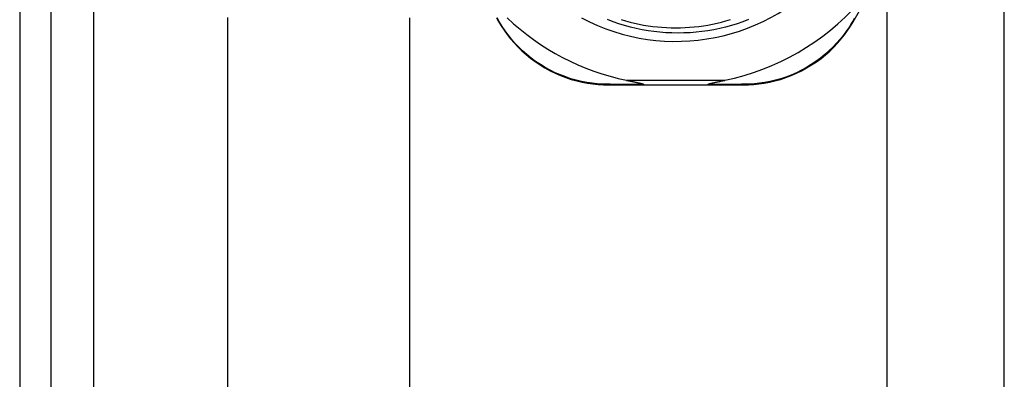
# Model space of a CAD drawing. Header units: inches. Extents: x 5 to 161, y 9 to 87.
# Tile 11 of 195: x 4.72 to 6.857, y 23.954 to 24.735. Entities that reach past the tile are written whole.
import ezdxf

# ---------------------------------------------------------------- set-up
doc = ezdxf.new("R2010")
doc.units = ezdxf.units.IN
doc.header["$MEASUREMENT"] = 0
doc.layers.add('Visible Edges(ANSI)', color=7, linetype='Continuous', lineweight=25)
doc.layers.add('Visible Tangent Edges(ANSI)', color=7, linetype='Continuous', lineweight=25)

msp = doc.modelspace()

# ---------------------------------------------------------------- linework, layer by layer
at = {"layer": 'Visible Edges(ANSI)'}
for p, q in [((4.7205, 62.5151), (4.7205, 21.0341)), ((4.7885, 21.0341), (4.7885, 62.5151)), ((6.8575, 23.8141), (6.8575, 28.7359)), ((6.6033, 23.9001), (6.6033, 24.8581)), ((6.5293, 24.7307), (6.5703, 24.8014)), ((5.1725, 21.6915), (5.1725, 24.7402)), ((5.5662, 24.7392), (5.5662, 21.6915)), ((5.7552, 24.7392), (5.7598, 24.7312)), ((5.9984, 24.5935), (6.0754, 24.5935)), ((6.0754, 24.5935), (6.2136, 24.5935)), ((6.2136, 24.5935), (6.291, 24.5935))]:
    msp.add_line(p, q, dxfattribs=at)
at = {"layer": 'Visible Edges(ANSI)', "flags": 128}
for points in [[(5.7598, 24.7312), (5.7655, 24.7217), (5.7718, 24.7123), (5.7786, 24.703), (5.7858, 24.6938), (5.7936, 24.6848), (5.8018, 24.676), (5.8105, 24.6675), (5.8197, 24.6593), (5.8293, 24.6515), (5.8394, 24.6441), (5.8498, 24.6371), (5.8606, 24.6306), (5.8716, 24.6245), (5.8829, 24.619), (5.8944, 24.614), (5.906, 24.6095), (5.9177, 24.6056), (5.9294, 24.6023), (5.9411, 24.5996), (5.9528, 24.5973), (5.9645, 24.5956), (5.976, 24.5945), (5.9873, 24.5938), (5.9984, 24.5935)], [(6.3023, 24.7353), (6.29, 24.7307), (6.2777, 24.7265), (6.2651, 24.7226), (6.2525, 24.7192), (6.2398, 24.7162), (6.2271, 24.7135), (6.2142, 24.7113), (6.2013, 24.7095), (6.1884, 24.708), (6.1754, 24.707), (6.1623, 24.7064), (6.1493, 24.7062), (6.1362, 24.7064), (6.1232, 24.707), (6.1101, 24.708), (6.0971, 24.7095), (6.0842, 24.7113), (6.0714, 24.7135), (6.0586, 24.7162), (6.0459, 24.7192), (6.0333, 24.7226), (6.0209, 24.7265), (6.0085, 24.7307), (5.9963, 24.7353)], [(6.0259, 24.7353), (6.0356, 24.7325), (6.0453, 24.7299), (6.055, 24.7276), (6.0648, 24.7255), (6.0747, 24.7236), (6.0846, 24.722), (6.0945, 24.7207), (6.1045, 24.7195), (6.1144, 24.7187), (6.1245, 24.7181), (6.1345, 24.7177), (6.1445, 24.7176), (6.1545, 24.7177), (6.1645, 24.7181), (6.1745, 24.7187), (6.1845, 24.7195), (6.1945, 24.7207), (6.2044, 24.722), (6.2143, 24.7236), (6.2242, 24.7255), (6.234, 24.7276), (6.2437, 24.7299), (6.2534, 24.7325), (6.263, 24.7353)], [(6.291, 24.5935), (6.3021, 24.5938), (6.3134, 24.5945), (6.3248, 24.5956), (6.3364, 24.5973), (6.3481, 24.5995), (6.3598, 24.6023), (6.3715, 24.6056), (6.3832, 24.6094), (6.3948, 24.6138), (6.4062, 24.6188), (6.4175, 24.6243), (6.4285, 24.6304), (6.4392, 24.6369), (6.4497, 24.6438), (6.4597, 24.6512), (6.4693, 24.659), (6.4785, 24.6672), (6.4872, 24.6757), (6.4954, 24.6844), (6.5032, 24.6934), (6.5105, 24.7025), (6.5172, 24.7118), (6.5235, 24.7213), (6.5293, 24.7307)], [(6.0378, 24.6035), (6.0398, 24.6031), (6.0418, 24.6027), (6.0437, 24.6023), (6.0456, 24.6019), (6.0475, 24.6016), (6.0493, 24.6012), (6.0511, 24.6008), (6.0529, 24.6004), (6.0546, 24.6001), (6.0562, 24.5997), (6.0578, 24.5994), (6.0593, 24.5991), (6.0608, 24.5988), (6.0622, 24.5984), (6.0635, 24.5981), (6.0649, 24.5978), (6.0664, 24.5975), (6.0679, 24.5971), (6.0694, 24.5968), (6.0708, 24.5964), (6.0721, 24.596), (6.0733, 24.5956), (6.0743, 24.5951), (6.0748, 24.5946)], [(6.2142, 24.5946), (6.2146, 24.595), (6.2153, 24.5954), (6.2161, 24.5957), (6.217, 24.596), (6.2181, 24.5963), (6.2191, 24.5966), (6.2203, 24.5969), (6.2215, 24.5972), (6.2229, 24.5976), (6.2244, 24.5979), (6.2259, 24.5982), (6.2275, 24.5986), (6.2291, 24.599), (6.2308, 24.5993), (6.2326, 24.5997), (6.2344, 24.6001), (6.2363, 24.6005), (6.2383, 24.6009), (6.2403, 24.6013), (6.2424, 24.6017), (6.2445, 24.6022), (6.2467, 24.6026), (6.2489, 24.6031), (6.2512, 24.6035)], [(6.0754, 24.5935), (6.0754, 24.5936), (6.0754, 24.5936), (6.0754, 24.5936), (6.0753, 24.5936), (6.0753, 24.5936), (6.0753, 24.5936), (6.0753, 24.5936), (6.0752, 24.5937), (6.0752, 24.5937), (6.0752, 24.5937), (6.0752, 24.5938), (6.0751, 24.5938), (6.0751, 24.5939), (6.0751, 24.5939), (6.0751, 24.594), (6.075, 24.594), (6.075, 24.5941), (6.075, 24.5942), (6.075, 24.5942), (6.0749, 24.5943), (6.0749, 24.5944), (6.0749, 24.5945), (6.0749, 24.5945), (6.0748, 24.5946)], [(6.2136, 24.5935), (6.2136, 24.5936), (6.2136, 24.5936), (6.2136, 24.5936), (6.2137, 24.5936), (6.2137, 24.5936), (6.2137, 24.5936), (6.2137, 24.5936), (6.2138, 24.5937), (6.2138, 24.5937), (6.2138, 24.5937), (6.2138, 24.5938), (6.2139, 24.5938), (6.2139, 24.5939), (6.2139, 24.5939), (6.2139, 24.594), (6.214, 24.594), (6.214, 24.5941), (6.214, 24.5942), (6.214, 24.5942), (6.2141, 24.5943), (6.2141, 24.5944), (6.2141, 24.5945), (6.2141, 24.5945), (6.2142, 24.5946)]]:
    msp.add_lwpolyline(points, dxfattribs=at)
at = {"layer": 'Visible Edges(ANSI)'}
for centre, radius, start, end in [((6.1445, 25.1231), 0.435, 241.9275, 118.0725), ((6.1445, 25.1222), 0.5295, 281.6205, 318.6133), ((6.1445, 25.1222), 0.5295, 226.3272, 258.3795)]:
    msp.add_arc(centre, radius, start, end, dxfattribs=at)
at = {"layer": 'Visible Tangent Edges(ANSI)'}
for p, q in [((4.8815, 21.0341), (4.8815, 62.5151)), ((5.7622, 24.7298), (5.7567, 24.7392)), ((6.2512, 24.6035), (6.0378, 24.6035))]:
    msp.add_line(p, q, dxfattribs=at)
at = {"layer": 'Visible Tangent Edges(ANSI)', "flags": 128}
for points in [[(5.9959, 24.5949), (5.9851, 24.5951), (5.974, 24.5959), (5.9627, 24.5971), (5.9514, 24.5988), (5.9399, 24.601), (5.9284, 24.6037), (5.917, 24.607), (5.9055, 24.6108), (5.8941, 24.6151), (5.8829, 24.6201), (5.8719, 24.6255), (5.8611, 24.6314), (5.8505, 24.6378), (5.8403, 24.6447), (5.8304, 24.6519), (5.821, 24.6596), (5.812, 24.6676), (5.8035, 24.6759), (5.7954, 24.6845), (5.7878, 24.6932), (5.7807, 24.7022), (5.774, 24.7113), (5.7678, 24.7205), (5.7622, 24.7298)], [(6.5269, 24.7293), (6.5212, 24.72), (6.5151, 24.7109), (6.5084, 24.7018), (6.5013, 24.6928), (6.4936, 24.6841), (6.4856, 24.6755), (6.477, 24.6673), (6.468, 24.6593), (6.4586, 24.6517), (6.4487, 24.6444), (6.4385, 24.6376), (6.428, 24.6312), (6.4172, 24.6253), (6.4062, 24.6199), (6.395, 24.615), (6.3836, 24.6107), (6.3722, 24.6069), (6.3608, 24.6037), (6.3493, 24.6009), (6.3379, 24.5987), (6.3265, 24.5971), (6.3153, 24.5959), (6.3043, 24.5951), (6.2934, 24.5949)], [(6.5319, 24.7379), (6.5303, 24.735), (6.5286, 24.7321), (6.5269, 24.7293)], [(6.0748, 24.5946), (6.0714, 24.5946), (6.068, 24.5946), (6.0646, 24.5946), (6.0612, 24.5947), (6.0578, 24.5947), (6.0544, 24.5947), (6.051, 24.5947), (6.0477, 24.5947), (6.0443, 24.5947), (6.041, 24.5947), (6.0377, 24.5947), (6.0344, 24.5947), (6.0311, 24.5947), (6.0278, 24.5948), (6.0246, 24.5948), (6.0213, 24.5948), (6.0181, 24.5948), (6.0149, 24.5948), (6.0117, 24.5948), (6.0085, 24.5948), (6.0053, 24.5948), (6.0022, 24.5949), (5.9991, 24.5949), (5.9959, 24.5949)], [(6.2934, 24.5949), (6.2903, 24.5949), (6.2872, 24.5949), (6.284, 24.5948), (6.2808, 24.5948), (6.2776, 24.5948), (6.2744, 24.5948), (6.2712, 24.5948), (6.2679, 24.5948), (6.2647, 24.5948), (6.2614, 24.5948), (6.2581, 24.5947), (6.2548, 24.5947), (6.2515, 24.5947), (6.2482, 24.5947), (6.2448, 24.5947), (6.2415, 24.5947), (6.2381, 24.5947), (6.2347, 24.5947), (6.2313, 24.5947), (6.2279, 24.5947), (6.2245, 24.5946), (6.2211, 24.5946), (6.2176, 24.5946), (6.2142, 24.5946)]]:
    msp.add_lwpolyline(points, dxfattribs=at)
at = {"layer": 'Visible Tangent Edges(ANSI)'}
for centre, major_axis, ratio, start_param, end_param in [((5.7685, 24.7362), (-0.00866, -0.005), 0.489372, 0, 0.521893), ((6.5206, 24.7357), (0.00865, -0.00502), 0.487239, 5.762078, 6.283185), ((5.9984, 24.6035), (0, -0.01), 0.489692, 5.761173, 6.283185), ((6.291, 24.6035), (0, -0.01), 0.490597, 0, 0.522348)]:
    msp.add_ellipse(centre, major_axis=major_axis, ratio=ratio, start_param=start_param, end_param=end_param, dxfattribs=at)

doc.saveas('drawing.dxf')
